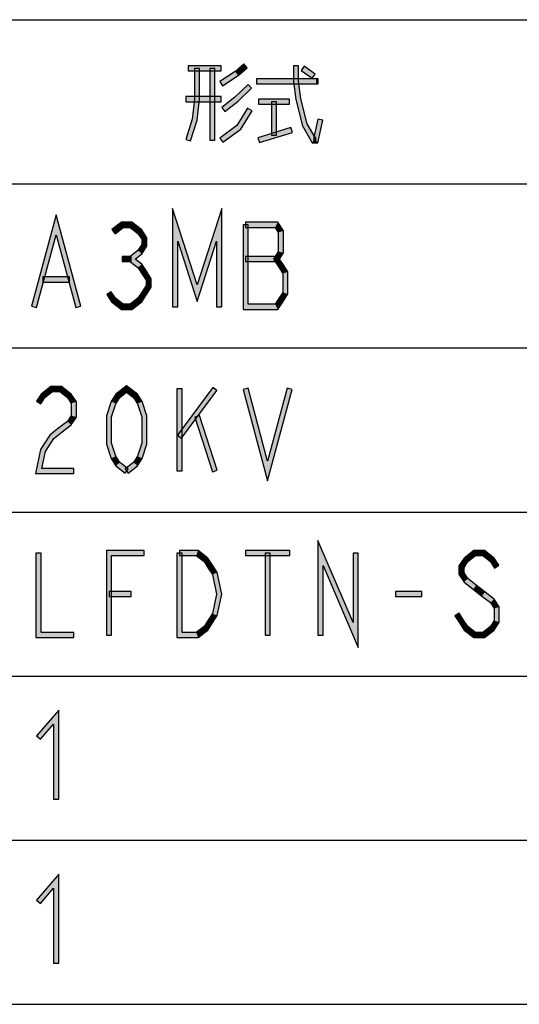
# Model space of a CAD drawing. Header units: millimetres. Extents: x 60 to 816, y 67 to 540.
# Tile 11 of 45: x 311 to 350, y 125 to 202. Entities that reach past the tile are written whole.
import ezdxf

# ---------------------------------------------------------------- set-up
doc = ezdxf.new("R2010")
doc.units = ezdxf.units.MM
doc.header["$LTSCALE"] = 0.327195
doc.layers.add('ALL_NOTE', color=7, linetype='Continuous')

msp = doc.modelspace()

# ---------------------------------------------------------------- hatches: boundary and pattern name
at = {"layer": 'ALL_NOTE', "linetype": 'Continuous', "lineweight": 25}
h = msp.add_hatch(color=2, dxfattribs=at)
h.dxf.hatch_style = 1
h.paths.add_polyline_path([(328.716, 197.963), (328.018, 197.355), (327.775, 197.673), (328.453, 198.265)])
h = msp.add_hatch(color=2, dxfattribs=at)
h.dxf.hatch_style = 1
h.paths.add_polyline_path([(326.692, 197.714), (324.112, 197.714), (324.112, 198.114), (326.692, 198.114)])
h = msp.add_hatch(color=2, dxfattribs=at)
h.dxf.hatch_style = 1
h.paths.add_polyline_path([(324.6, 195.525), (324.6, 197.914), (325, 197.914), (325, 195.503)])
h = msp.add_hatch(color=2, dxfattribs=at)
h.dxf.hatch_style = 1
h.paths.add_polyline_path([(325.804, 192.314), (325.804, 197.914), (326.204, 197.914), (326.204, 192.314)])
h = msp.add_hatch(color=2, dxfattribs=at)
h.dxf.hatch_style = 1
h.paths.add_polyline_path([(328.018, 197.355), (326.803, 196.548), (326.582, 196.881), (327.775, 197.673)])
h = msp.add_hatch(color=2, dxfattribs=at)
h.dxf.hatch_style = 1
h.paths.add_polyline_path([(332.34, 196.902), (332.34, 198.114), (332.74, 198.114), (332.74, 196.926)])
h = msp.add_hatch(color=2, dxfattribs=at)
h.dxf.hatch_style = 1
h.paths.add_polyline_path([(333.802, 197.15), (332.942, 197.75), (333.171, 198.078), (334.031, 197.478)])
h = msp.add_hatch(color=2, dxfattribs=at)
h.dxf.hatch_style = 1
h.paths.add_polyline_path([(327.765, 195.665), (328.789, 196.658), (329.068, 196.37), (328.028, 195.363)])
h = msp.add_hatch(color=2, dxfattribs=at)
h.dxf.hatch_style = 1
h.paths.add_polyline_path([(334.088, 196.714), (329.444, 196.714), (329.444, 197.114), (334.088, 197.114)])
h = msp.add_hatch(color=2, dxfattribs=at)
h.dxf.hatch_style = 1
h.paths.add_polyline_path([(332.516, 195.477), (332.34, 196.902), (332.74, 196.926), (332.909, 195.551)])
h = msp.add_hatch(color=2, dxfattribs=at)
h.dxf.hatch_style = 1
h.paths.add_polyline_path([(334.26, 196.714), (334.088, 196.714), (334.088, 197.114), (334.26, 197.114)])
h = msp.add_hatch(color=2, dxfattribs=at)
h.dxf.hatch_style = 1
h.paths.add_polyline_path([(323.94, 195.714), (326.692, 195.714), (326.692, 195.314), (323.94, 195.314)])
h = msp.add_hatch(color=2, dxfattribs=at)
h.dxf.hatch_style = 1
h.paths.add_polyline_path([(324.432, 193.956), (324.6, 195.525), (325, 195.503), (324.825, 193.872)])
h = msp.add_hatch(color=2, dxfattribs=at)
h.dxf.hatch_style = 1
h.paths.add_polyline_path([(326.742, 194.872), (327.765, 195.665), (328.028, 195.363), (326.987, 194.556)])
h = msp.add_hatch(color=2, dxfattribs=at)
h.dxf.hatch_style = 1
h.paths.add_polyline_path([(332.024, 195.114), (329.616, 195.114), (329.616, 195.514), (332.024, 195.514)])
h = msp.add_hatch(color=2, dxfattribs=at)
h.dxf.hatch_style = 1
h.paths.add_polyline_path([(330.62, 192.714), (330.62, 195.314), (331.02, 195.314), (331.02, 192.714)])
h = msp.add_hatch(color=2, dxfattribs=at)
h.dxf.hatch_style = 1
h.paths.add_polyline_path([(333.041, 193.438), (332.516, 195.477), (332.909, 195.551), (333.415, 193.59)])
h = msp.add_hatch(color=2, dxfattribs=at)
h.dxf.hatch_style = 1
h.paths.add_polyline_path([(327.919, 193.453), (328.758, 194.819), (329.099, 194.609), (328.218, 193.176)])
h = msp.add_hatch(color=2, dxfattribs=at)
h.dxf.hatch_style = 1
h.paths.add_polyline_path([(323.922, 192.375), (324.432, 193.956), (324.825, 193.872), (324.303, 192.253)])
h = msp.add_hatch(color=2, dxfattribs=at)
h.dxf.hatch_style = 1
h.paths.add_polyline_path([(333.801, 192.114), (333.041, 193.438), (333.415, 193.59), (334.032, 192.514)])
h = msp.add_hatch(color=2, dxfattribs=at)
h.dxf.hatch_style = 1
h.paths.add_polyline_path([(334.628, 193.872), (334.25, 192.114), (333.927, 192.514), (334.237, 193.956)])
h = msp.add_hatch(color=2, dxfattribs=at)
h.dxf.hatch_style = 1
h.paths.add_polyline_path([(326.575, 192.476), (327.919, 193.453), (328.218, 193.176), (326.81, 192.152)])
h = msp.add_hatch(color=2, dxfattribs=at)
h.dxf.hatch_style = 1
h.paths.add_polyline_path([(332.256, 192.923), (329.676, 192.123), (329.557, 192.505), (332.137, 193.305)])
h = msp.add_hatch(color=2, dxfattribs=at)
h.dxf.hatch_style = 1
h.paths.add_polyline_path([(334.088, 192.114), (333.801, 192.114), (334.032, 192.514), (334.088, 192.514)])
h = msp.add_hatch(color=2, dxfattribs=at)
h.dxf.hatch_style = 1
h.paths.add_polyline_path([(334.25, 192.114), (333.916, 192.114), (333.916, 192.514), (333.927, 192.514)])
h = msp.add_hatch(color=2, dxfattribs=at)
h.dxf.hatch_style = 1
h.paths.add_polyline_path([(323.296, 184.442), (323.296, 179.314), (322.896, 179.314), (322.896, 186.986)])
h = msp.add_hatch(color=2, dxfattribs=at)
h.dxf.hatch_style = 1
h.paths.add_polyline_path([(324.816, 179.729), (323.296, 184.442), (322.896, 186.986), (324.816, 181.032)])
h = msp.add_hatch(color=2, dxfattribs=at)
h.dxf.hatch_style = 1
h.paths.add_polyline_path([(326.336, 184.442), (324.816, 179.729), (324.816, 181.032), (326.736, 186.986)])
h = msp.add_hatch(color=2, dxfattribs=at)
h.dxf.hatch_style = 1
h.paths.add_polyline_path([(326.336, 179.314), (326.336, 184.442), (326.736, 186.986), (326.736, 179.314)])
h = msp.add_hatch(color=2, dxfattribs=at)
h.dxf.hatch_style = 1
h.paths.add_polyline_path([(313.808, 184.944), (312.282, 179.262), (311.895, 179.366), (313.808, 186.485)])
h = msp.add_hatch(color=2, dxfattribs=at)
h.dxf.hatch_style = 1
h.paths.add_polyline_path([(315.335, 179.262), (313.808, 184.944), (313.808, 186.485), (315.722, 179.366)])
h = msp.add_hatch(color=2, dxfattribs=at)
h.dxf.hatch_style = 1
h.paths.add_polyline_path([(319.037, 185.514), (318.403, 185.023), (318.158, 185.339), (318.9, 185.914)])
h = msp.add_hatch(color=2, dxfattribs=at)
h.dxf.hatch_style = 1
h.paths.add_polyline_path([(319.588, 185.514), (319.037, 185.514), (318.9, 185.914), (319.725, 185.914)])
h = msp.add_hatch(color=2, dxfattribs=at)
h.dxf.hatch_style = 1
h.paths.add_polyline_path([(320.195, 185.044), (319.588, 185.514), (319.725, 185.914), (320.494, 185.318)])
h = msp.add_hatch(color=2, dxfattribs=at)
h.dxf.hatch_style = 1
h.paths.add_polyline_path([(328.6, 185.914), (331.117, 185.914), (330.899, 185.514), (328.6, 185.514)])
h = msp.add_hatch(color=2, dxfattribs=at)
h.dxf.hatch_style = 1
h.paths.add_polyline_path([(331.117, 185.914), (331.552, 185.24), (331.152, 185.122), (330.899, 185.514)])
h = msp.add_hatch(color=2, dxfattribs=at)
h.dxf.hatch_style = 1
h.paths.add_polyline_path([(320.488, 184.589), (320.195, 185.044), (320.494, 185.318), (320.888, 184.706)])
h = msp.add_hatch(color=2, dxfattribs=at)
h.dxf.hatch_style = 1
h.paths.add_polyline_path([(328.4, 179.114), (328.4, 185.714), (328.8, 185.714), (328.8, 179.514)])
h = msp.add_hatch(color=2, dxfattribs=at)
h.dxf.hatch_style = 1
h.paths.add_polyline_path([(331.552, 185.24), (331.552, 183.522), (331.152, 183.64), (331.152, 185.122)])
h = msp.add_hatch(color=2, dxfattribs=at)
h.dxf.hatch_style = 1
h.paths.add_polyline_path([(320.488, 184.173), (320.488, 184.589), (320.888, 184.706), (320.888, 184.055)])
h = msp.add_hatch(color=2, dxfattribs=at)
h.dxf.hatch_style = 1
h.paths.add_polyline_path([(319.33, 183.047), (320.195, 183.718), (320.494, 183.444), (319.983, 183.047)])
h = msp.add_hatch(color=2, dxfattribs=at)
h.dxf.hatch_style = 1
h.paths.add_polyline_path([(320.195, 183.718), (320.488, 184.173), (320.888, 184.055), (320.494, 183.444)])
h = msp.add_hatch(color=2, dxfattribs=at)
h.dxf.hatch_style = 1
h.paths.add_polyline_path([(331.552, 183.522), (331.246, 183.047), (330.77, 183.047), (331.152, 183.64)])
h = msp.add_hatch(color=2, dxfattribs=at)
h.dxf.hatch_style = 1
h.paths.add_polyline_path([(319.656, 182.847), (318.968, 182.847), (318.968, 183.247), (319.656, 183.247)])
h = msp.add_hatch(color=2, dxfattribs=at)
h.dxf.hatch_style = 1
h.paths.add_polyline_path([(320.195, 182.377), (319.33, 183.047), (319.983, 183.047), (320.494, 182.651)])
h = msp.add_hatch(color=2, dxfattribs=at)
h.dxf.hatch_style = 1
h.paths.add_polyline_path([(331.008, 182.847), (328.6, 182.847), (328.6, 183.247), (331.008, 183.247)])
h = msp.add_hatch(color=2, dxfattribs=at)
h.dxf.hatch_style = 1
h.paths.add_polyline_path([(331.246, 183.047), (331.52, 182.623), (331.184, 182.406), (330.77, 183.047)])
h = msp.add_hatch(color=2, dxfattribs=at)
h.dxf.hatch_style = 1
h.paths.add_polyline_path([(320.52, 181.872), (320.195, 182.377), (320.494, 182.651), (320.856, 182.089)])
h = msp.add_hatch(color=2, dxfattribs=at)
h.dxf.hatch_style = 1
h.paths.add_polyline_path([(320.832, 181.389), (320.52, 181.872), (320.856, 182.089), (321.232, 181.506)])
h = msp.add_hatch(color=2, dxfattribs=at)
h.dxf.hatch_style = 1
h.paths.add_polyline_path([(331.52, 182.623), (331.896, 182.04), (331.496, 181.922), (331.184, 182.406)])
h = msp.add_hatch(color=2, dxfattribs=at)
h.dxf.hatch_style = 1
h.paths.add_polyline_path([(331.896, 182.04), (331.896, 180.322), (331.496, 180.44), (331.496, 181.922)])
h = msp.add_hatch(color=2, dxfattribs=at)
h.dxf.hatch_style = 1
h.paths.add_polyline_path([(314.84, 181.247), (312.776, 181.247), (312.776, 181.647), (314.84, 181.647)])
h = msp.add_hatch(color=2, dxfattribs=at)
h.dxf.hatch_style = 1
h.paths.add_polyline_path([(320.832, 180.973), (320.832, 181.389), (321.232, 181.506), (321.232, 180.855)])
h = msp.add_hatch(color=2, dxfattribs=at)
h.dxf.hatch_style = 1
h.paths.add_polyline_path([(318.104, 180.489), (318.43, 179.985), (318.131, 179.71), (317.768, 180.272)])
h = msp.add_hatch(color=2, dxfattribs=at)
h.dxf.hatch_style = 1
h.paths.add_polyline_path([(320.195, 179.985), (320.52, 180.489), (320.856, 180.272), (320.494, 179.71)])
h = msp.add_hatch(color=2, dxfattribs=at)
h.dxf.hatch_style = 1
h.paths.add_polyline_path([(320.52, 180.489), (320.832, 180.973), (321.232, 180.855), (320.856, 180.272)])
h = msp.add_hatch(color=2, dxfattribs=at)
h.dxf.hatch_style = 1
h.paths.add_polyline_path([(318.43, 179.985), (319.037, 179.514), (318.9, 179.114), (318.131, 179.71)])
h = msp.add_hatch(color=2, dxfattribs=at)
h.dxf.hatch_style = 1
h.paths.add_polyline_path([(319.588, 179.514), (320.195, 179.985), (320.494, 179.71), (319.725, 179.114)])
h = msp.add_hatch(color=2, dxfattribs=at)
h.dxf.hatch_style = 1
h.paths.add_polyline_path([(331.52, 179.739), (331.117, 179.114), (330.899, 179.514), (331.184, 179.956)])
h = msp.add_hatch(color=2, dxfattribs=at)
h.dxf.hatch_style = 1
h.paths.add_polyline_path([(331.896, 180.322), (331.52, 179.739), (331.184, 179.956), (331.496, 180.44)])
h = msp.add_hatch(color=2, dxfattribs=at)
h.dxf.hatch_style = 1
h.paths.add_polyline_path([(319.037, 179.514), (319.588, 179.514), (319.725, 179.114), (318.9, 179.114)])
h = msp.add_hatch(color=2, dxfattribs=at)
h.dxf.hatch_style = 1
h.paths.add_polyline_path([(331.117, 179.114), (328.4, 179.114), (328.8, 179.514), (330.899, 179.514)])
h = msp.add_hatch(color=2, dxfattribs=at)
h.dxf.hatch_style = 1
h.paths.add_polyline_path([(313.533, 172.714), (312.926, 172.244), (312.627, 172.518), (313.396, 173.114)])
h = msp.add_hatch(color=2, dxfattribs=at)
h.dxf.hatch_style = 1
h.paths.add_polyline_path([(314.084, 172.714), (313.533, 172.714), (313.396, 173.114), (314.221, 173.114)])
h = msp.add_hatch(color=2, dxfattribs=at)
h.dxf.hatch_style = 1
h.paths.add_polyline_path([(314.691, 172.244), (314.084, 172.714), (314.221, 173.114), (314.99, 172.518)])
h = msp.add_hatch(color=2, dxfattribs=at)
h.dxf.hatch_style = 1
h.paths.add_polyline_path([(319.312, 172.661), (318.774, 172.244), (318.475, 172.518), (319.312, 173.167)])
h = msp.add_hatch(color=2, dxfattribs=at)
h.dxf.hatch_style = 1
h.paths.add_polyline_path([(319.851, 172.244), (319.312, 172.661), (319.312, 173.167), (320.15, 172.518)])
h = msp.add_hatch(color=2, dxfattribs=at)
h.dxf.hatch_style = 1
h.paths.add_polyline_path([(323.24, 166.514), (323.24, 172.914), (323.64, 172.914), (323.64, 166.514)])
h = msp.add_hatch(color=2, dxfattribs=at)
h.dxf.hatch_style = 1
h.paths.add_polyline_path([(326.353, 172.795), (323.601, 169.062), (323.279, 169.299), (326.031, 173.033)])
h = msp.add_hatch(color=2, dxfattribs=at)
h.dxf.hatch_style = 1
h.paths.add_polyline_path([(330.32, 165.744), (328.407, 172.862), (328.794, 172.966), (330.32, 167.285)])
h = msp.add_hatch(color=2, dxfattribs=at)
h.dxf.hatch_style = 1
h.paths.add_polyline_path([(332.234, 172.862), (330.32, 165.744), (330.32, 167.285), (331.847, 172.966)])
h = msp.add_hatch(color=2, dxfattribs=at)
h.dxf.hatch_style = 1
h.paths.add_polyline_path([(312.926, 172.244), (312.6, 171.739), (312.264, 171.956), (312.627, 172.518)])
h = msp.add_hatch(color=2, dxfattribs=at)
h.dxf.hatch_style = 1
h.paths.add_polyline_path([(314.984, 171.789), (314.691, 172.244), (314.99, 172.518), (315.384, 171.906)])
h = msp.add_hatch(color=2, dxfattribs=at)
h.dxf.hatch_style = 1
h.paths.add_polyline_path([(318.774, 172.244), (318.463, 171.761), (318.098, 171.934), (318.475, 172.518)])
h = msp.add_hatch(color=2, dxfattribs=at)
h.dxf.hatch_style = 1
h.paths.add_polyline_path([(320.162, 171.761), (319.851, 172.244), (320.15, 172.518), (320.527, 171.934)])
h = msp.add_hatch(color=2, dxfattribs=at)
h.dxf.hatch_style = 1
h.paths.add_polyline_path([(314.984, 170.84), (314.984, 171.789), (315.384, 171.906), (315.384, 170.722)])
h = msp.add_hatch(color=2, dxfattribs=at)
h.dxf.hatch_style = 1
h.paths.add_polyline_path([(318.463, 171.761), (318.136, 170.749), (317.736, 170.812), (318.098, 171.934)])
h = msp.add_hatch(color=2, dxfattribs=at)
h.dxf.hatch_style = 1
h.paths.add_polyline_path([(320.488, 170.749), (320.162, 171.761), (320.527, 171.934), (320.888, 170.812)])
h = msp.add_hatch(color=2, dxfattribs=at)
h.dxf.hatch_style = 1
h.paths.add_polyline_path([(314.691, 170.385), (314.984, 170.84), (315.384, 170.722), (314.99, 170.11)])
h = msp.add_hatch(color=2, dxfattribs=at)
h.dxf.hatch_style = 1
h.paths.add_polyline_path([(318.136, 170.749), (318.136, 168.679), (317.736, 168.616), (317.736, 170.812)])
h = msp.add_hatch(color=2, dxfattribs=at)
h.dxf.hatch_style = 1
h.paths.add_polyline_path([(320.488, 168.679), (320.488, 170.749), (320.888, 170.812), (320.888, 168.616)])
h = msp.add_hatch(color=2, dxfattribs=at)
h.dxf.hatch_style = 1
h.paths.add_polyline_path([(326.002, 166.453), (324.626, 170.719), (325.007, 170.842), (326.383, 166.576)])
h = msp.add_hatch(color=2, dxfattribs=at)
h.dxf.hatch_style = 1
h.paths.add_polyline_path([(313.315, 169.318), (314.03, 169.872), (314.275, 169.556), (313.614, 169.044)])
h = msp.add_hatch(color=2, dxfattribs=at)
h.dxf.hatch_style = 1
h.paths.add_polyline_path([(314.03, 169.872), (314.691, 170.385), (314.99, 170.11), (314.275, 169.556)])
h = msp.add_hatch(color=2, dxfattribs=at)
h.dxf.hatch_style = 1
h.paths.add_polyline_path([(312.589, 168.192), (313.315, 169.318), (313.614, 169.044), (312.964, 168.036)])
h = msp.add_hatch(color=2, dxfattribs=at)
h.dxf.hatch_style = 1
h.paths.add_polyline_path([(318.136, 168.679), (318.463, 167.667), (318.098, 167.494), (317.736, 168.616)])
h = msp.add_hatch(color=2, dxfattribs=at)
h.dxf.hatch_style = 1
h.paths.add_polyline_path([(320.162, 167.667), (320.488, 168.679), (320.888, 168.616), (320.527, 167.494)])
h = msp.add_hatch(color=2, dxfattribs=at)
h.dxf.hatch_style = 1
h.paths.add_polyline_path([(312.185, 166.314), (312.589, 168.192), (312.964, 168.036), (312.68, 166.714)])
h = msp.add_hatch(color=2, dxfattribs=at)
h.dxf.hatch_style = 1
h.paths.add_polyline_path([(318.463, 167.667), (318.774, 167.185), (318.475, 166.91), (318.098, 167.494)])
h = msp.add_hatch(color=2, dxfattribs=at)
h.dxf.hatch_style = 1
h.paths.add_polyline_path([(319.851, 167.185), (320.162, 167.667), (320.527, 167.494), (320.15, 166.91)])
h = msp.add_hatch(color=2, dxfattribs=at)
h.dxf.hatch_style = 1
h.paths.add_polyline_path([(315.184, 166.314), (312.185, 166.314), (312.68, 166.714), (315.184, 166.714)])
h = msp.add_hatch(color=2, dxfattribs=at)
h.dxf.hatch_style = 1
h.paths.add_polyline_path([(318.774, 167.185), (319.435, 166.672), (319.19, 166.356), (318.475, 166.91)])
h = msp.add_hatch(color=2, dxfattribs=at)
h.dxf.hatch_style = 1
h.paths.add_polyline_path([(319.19, 166.672), (319.851, 167.185), (320.15, 166.91), (319.435, 166.356)])
h = msp.add_hatch(color=2, dxfattribs=at)
h.dxf.hatch_style = 1
h.paths.add_polyline_path([(334.648, 159.143), (334.648, 153.714), (334.248, 153.714), (334.248, 161.086)])
h = msp.add_hatch(color=2, dxfattribs=at)
h.dxf.hatch_style = 1
h.paths.add_polyline_path([(337.4, 152.743), (334.648, 159.143), (334.248, 161.086), (337, 154.686)])
h = msp.add_hatch(color=2, dxfattribs=at)
h.dxf.hatch_style = 1
h.paths.add_polyline_path([(312.232, 153.514), (312.232, 160.114), (312.632, 160.114), (312.632, 153.914)])
h = msp.add_hatch(color=2, dxfattribs=at)
h.dxf.hatch_style = 1
h.paths.add_polyline_path([(318.136, 159.914), (318.136, 153.714), (317.736, 153.714), (317.736, 160.314)])
h = msp.add_hatch(color=2, dxfattribs=at)
h.dxf.hatch_style = 1
h.paths.add_polyline_path([(320.688, 159.914), (318.136, 159.914), (317.736, 160.314), (320.688, 160.314)])
h = msp.add_hatch(color=2, dxfattribs=at)
h.dxf.hatch_style = 1
h.paths.add_polyline_path([(323.64, 160.114), (323.64, 153.914), (323.24, 153.514), (323.24, 160.114)])
h = msp.add_hatch(color=2, dxfattribs=at)
h.dxf.hatch_style = 1
h.paths.add_polyline_path([(324.748, 159.914), (323.44, 159.914), (323.44, 160.314), (324.885, 160.314)])
h = msp.add_hatch(color=2, dxfattribs=at)
h.dxf.hatch_style = 1
h.paths.add_polyline_path([(325.355, 159.444), (324.748, 159.914), (324.885, 160.314), (325.654, 159.718)])
h = msp.add_hatch(color=2, dxfattribs=at)
h.dxf.hatch_style = 1
h.paths.add_polyline_path([(332.04, 159.914), (328.6, 159.914), (328.6, 160.314), (332.04, 160.314)])
h = msp.add_hatch(color=2, dxfattribs=at)
h.dxf.hatch_style = 1
h.paths.add_polyline_path([(330.12, 153.714), (330.12, 160.114), (330.52, 160.114), (330.52, 153.714)])
h = msp.add_hatch(color=2, dxfattribs=at)
h.dxf.hatch_style = 1
h.paths.add_polyline_path([(337.4, 160.114), (337.4, 152.743), (337, 154.686), (337, 160.114)])
h = msp.add_hatch(color=2, dxfattribs=at)
h.dxf.hatch_style = 1
h.paths.add_polyline_path([(345.651, 159.718), (346.42, 160.314), (346.557, 159.914), (345.95, 159.444)])
h = msp.add_hatch(color=2, dxfattribs=at)
h.dxf.hatch_style = 1
h.paths.add_polyline_path([(346.42, 160.314), (347.245, 160.314), (347.108, 159.914), (346.557, 159.914)])
h = msp.add_hatch(color=2, dxfattribs=at)
h.dxf.hatch_style = 1
h.paths.add_polyline_path([(347.245, 160.314), (348.014, 159.718), (347.715, 159.444), (347.108, 159.914)])
h = msp.add_hatch(color=2, dxfattribs=at)
h.dxf.hatch_style = 1
h.paths.add_polyline_path([(325.68, 158.939), (325.355, 159.444), (325.654, 159.718), (326.016, 159.156)])
h = msp.add_hatch(color=2, dxfattribs=at)
h.dxf.hatch_style = 1
h.paths.add_polyline_path([(326.005, 158.436), (325.68, 158.939), (326.016, 159.156), (326.38, 158.592)])
h = msp.add_hatch(color=2, dxfattribs=at)
h.dxf.hatch_style = 1
h.paths.add_polyline_path([(345.256, 159.106), (345.651, 159.718), (345.95, 159.444), (345.656, 158.989)])
h = msp.add_hatch(color=2, dxfattribs=at)
h.dxf.hatch_style = 1
h.paths.add_polyline_path([(345.256, 158.455), (345.256, 159.106), (345.656, 158.989), (345.656, 158.573)])
h = msp.add_hatch(color=2, dxfattribs=at)
h.dxf.hatch_style = 1
h.paths.add_polyline_path([(348.014, 159.718), (348.376, 159.156), (348.04, 158.939), (347.715, 159.444)])
h = msp.add_hatch(color=2, dxfattribs=at)
h.dxf.hatch_style = 1
h.paths.add_polyline_path([(326.332, 156.914), (326.005, 158.436), (326.38, 158.592), (326.741, 156.914)])
h = msp.add_hatch(color=2, dxfattribs=at)
h.dxf.hatch_style = 1
h.paths.add_polyline_path([(345.651, 157.844), (345.256, 158.455), (345.656, 158.573), (345.95, 158.118)])
h = msp.add_hatch(color=2, dxfattribs=at)
h.dxf.hatch_style = 1
h.paths.add_polyline_path([(346.366, 157.289), (345.651, 157.844), (345.95, 158.118), (346.611, 157.606)])
h = msp.add_hatch(color=2, dxfattribs=at)
h.dxf.hatch_style = 1
h.paths.add_polyline_path([(347.054, 156.756), (346.366, 157.289), (346.611, 157.606), (347.299, 157.072)])
h = msp.add_hatch(color=2, dxfattribs=at)
h.dxf.hatch_style = 1
h.paths.add_polyline_path([(319.656, 156.714), (317.936, 156.714), (317.936, 157.114), (319.656, 157.114)])
h = msp.add_hatch(color=2, dxfattribs=at)
h.dxf.hatch_style = 1
h.paths.add_polyline_path([(326.005, 155.392), (326.332, 156.914), (326.741, 156.914), (326.38, 155.236)])
h = msp.add_hatch(color=2, dxfattribs=at)
h.dxf.hatch_style = 1
h.paths.add_polyline_path([(342.36, 156.714), (340.296, 156.714), (340.296, 157.114), (342.36, 157.114)])
h = msp.add_hatch(color=2, dxfattribs=at)
h.dxf.hatch_style = 1
h.paths.add_polyline_path([(347.715, 156.244), (347.054, 156.756), (347.299, 157.072), (348.014, 156.518)])
h = msp.add_hatch(color=2, dxfattribs=at)
h.dxf.hatch_style = 1
h.paths.add_polyline_path([(348.008, 155.789), (347.715, 156.244), (348.014, 156.518), (348.408, 155.906)])
h = msp.add_hatch(color=2, dxfattribs=at)
h.dxf.hatch_style = 1
h.paths.add_polyline_path([(348.008, 154.84), (348.008, 155.789), (348.408, 155.906), (348.408, 154.722)])
h = msp.add_hatch(color=2, dxfattribs=at)
h.dxf.hatch_style = 1
h.paths.add_polyline_path([(325.68, 154.889), (326.005, 155.392), (326.38, 155.236), (326.016, 154.672)])
h = msp.add_hatch(color=2, dxfattribs=at)
h.dxf.hatch_style = 1
h.paths.add_polyline_path([(345.28, 155.423), (345.624, 154.889), (345.288, 154.672), (344.944, 155.206)])
h = msp.add_hatch(color=2, dxfattribs=at)
h.dxf.hatch_style = 1
h.paths.add_polyline_path([(324.748, 153.914), (325.355, 154.385), (325.654, 154.11), (324.885, 153.514)])
h = msp.add_hatch(color=2, dxfattribs=at)
h.dxf.hatch_style = 1
h.paths.add_polyline_path([(325.355, 154.385), (325.68, 154.889), (326.016, 154.672), (325.654, 154.11)])
h = msp.add_hatch(color=2, dxfattribs=at)
h.dxf.hatch_style = 1
h.paths.add_polyline_path([(345.624, 154.889), (345.95, 154.385), (345.651, 154.11), (345.288, 154.672)])
h = msp.add_hatch(color=2, dxfattribs=at)
h.dxf.hatch_style = 1
h.paths.add_polyline_path([(345.95, 154.385), (346.557, 153.914), (346.42, 153.514), (345.651, 154.11)])
h = msp.add_hatch(color=2, dxfattribs=at)
h.dxf.hatch_style = 1
h.paths.add_polyline_path([(347.108, 153.914), (347.715, 154.385), (348.014, 154.11), (347.245, 153.514)])
h = msp.add_hatch(color=2, dxfattribs=at)
h.dxf.hatch_style = 1
h.paths.add_polyline_path([(347.715, 154.385), (348.008, 154.84), (348.408, 154.722), (348.014, 154.11)])
h = msp.add_hatch(color=2, dxfattribs=at)
h.dxf.hatch_style = 1
h.paths.add_polyline_path([(315.184, 153.514), (312.232, 153.514), (312.632, 153.914), (315.184, 153.914)])
h = msp.add_hatch(color=2, dxfattribs=at)
h.dxf.hatch_style = 1
h.paths.add_polyline_path([(323.64, 153.914), (324.748, 153.914), (324.885, 153.514), (323.24, 153.514)])
h = msp.add_hatch(color=2, dxfattribs=at)
h.dxf.hatch_style = 1
h.paths.add_polyline_path([(346.557, 153.914), (347.108, 153.914), (347.245, 153.514), (346.42, 153.514)])
h = msp.add_hatch(color=2, dxfattribs=at)
h.dxf.hatch_style = 1
h.paths.add_polyline_path([(313.608, 146.775), (312.584, 145.584), (312.281, 145.845), (314.008, 147.853)])
h = msp.add_hatch(color=2, dxfattribs=at)
h.dxf.hatch_style = 1
h.paths.add_polyline_path([(313.608, 140.914), (313.608, 146.775), (314.008, 147.853), (314.008, 140.914)])
h = msp.add_hatch(color=2, dxfattribs=at)
h.dxf.hatch_style = 1
h.paths.add_polyline_path([(313.608, 133.975), (312.584, 132.784), (312.281, 133.045), (314.008, 135.053)])
h = msp.add_hatch(color=2, dxfattribs=at)
h.dxf.hatch_style = 1
h.paths.add_polyline_path([(313.608, 128.114), (313.608, 133.975), (314.008, 135.053), (314.008, 128.114)])

# ---------------------------------------------------------------- linework, layer by layer
at = {"color": 2, "linetype": 'Continuous', "lineweight": 25}
for p, q in [((234.272, 201.714), (540.272, 201.714)), ((234.272, 188.914), (540.272, 188.914)), ((234.272, 176.114), (540.272, 176.114)), ((234.272, 163.314), (540.272, 163.314)), ((234.272, 150.514), (540.272, 150.514)), ((234.272, 137.714), (540.272, 137.714)), ((234.272, 124.914), (540.272, 124.914))]:
    msp.add_line(p, q, dxfattribs=at)
at = {"layer": 'ALL_NOTE', "color": 2, "linetype": 'Continuous', "lineweight": 25}
for p, q in [((328.453, 198.265), (327.775, 197.673)), ((328.716, 197.963), (328.453, 198.265)), ((326.692, 198.114), (324.112, 198.114)), ((324.112, 198.114), (324.112, 197.714)), ((324.112, 197.714), (326.692, 197.714)), ((324.6, 197.914), (324.6, 195.525)), ((325, 197.914), (324.6, 197.914)), ((325, 195.503), (325, 197.914)), ((325.804, 197.914), (325.804, 192.314)), ((326.204, 197.914), (325.804, 197.914)), ((326.204, 192.314), (326.204, 197.914)), ((327.775, 197.673), (326.582, 196.881)), ((326.692, 197.714), (326.692, 198.114)), ((328.018, 197.355), (328.716, 197.963)), ((332.34, 198.114), (332.34, 196.902)), ((332.74, 198.114), (332.34, 198.114)), ((332.74, 196.926), (332.74, 198.114)), ((333.171, 198.078), (332.942, 197.75)), ((332.942, 197.75), (333.802, 197.15)), ((334.031, 197.478), (333.171, 198.078)), ((333.802, 197.15), (334.031, 197.478)), ((326.582, 196.881), (326.803, 196.548)), ((326.803, 196.548), (328.018, 197.355)), ((328.789, 196.658), (327.765, 195.665)), ((329.068, 196.37), (328.789, 196.658)), ((334.088, 197.114), (329.444, 197.114)), ((329.444, 197.114), (329.444, 196.714)), ((329.444, 196.714), (334.088, 196.714)), ((332.34, 196.902), (332.516, 195.477)), ((332.909, 195.551), (332.74, 196.926)), ((334.26, 197.114), (334.088, 197.114)), ((334.088, 196.714), (334.26, 196.714)), ((334.26, 196.714), (334.26, 197.114)), ((328.028, 195.363), (329.068, 196.37)), ((326.692, 195.714), (323.94, 195.714)), ((323.94, 195.714), (323.94, 195.314)), ((323.94, 195.314), (326.692, 195.314)), ((324.6, 195.525), (324.432, 193.956)), ((324.825, 193.872), (325, 195.503)), ((326.692, 195.314), (326.692, 195.714)), ((327.765, 195.665), (326.742, 194.872)), ((326.987, 194.556), (328.028, 195.363)), ((332.024, 195.514), (329.616, 195.514)), ((329.616, 195.514), (329.616, 195.114)), ((329.616, 195.114), (332.024, 195.114)), ((330.62, 195.314), (330.62, 192.714)), ((331.02, 195.314), (330.62, 195.314)), ((331.02, 192.714), (331.02, 195.314)), ((332.024, 195.114), (332.024, 195.514)), ((332.516, 195.477), (333.041, 193.438)), ((333.415, 193.59), (332.909, 195.551)), ((326.742, 194.872), (326.987, 194.556)), ((328.758, 194.819), (327.919, 193.453)), ((328.218, 193.176), (329.099, 194.609)), ((329.099, 194.609), (328.758, 194.819)), ((324.432, 193.956), (323.922, 192.375)), ((324.303, 192.253), (324.825, 193.872)), ((334.032, 192.514), (333.415, 193.59)), ((334.237, 193.956), (333.927, 192.514)), ((334.628, 193.872), (334.237, 193.956)), ((334.25, 192.114), (334.628, 193.872)), ((327.919, 193.453), (326.575, 192.476)), ((326.81, 192.152), (328.218, 193.176)), ((332.137, 193.305), (329.557, 192.505)), ((329.676, 192.123), (332.256, 192.923)), ((332.256, 192.923), (332.137, 193.305)), ((333.041, 193.438), (333.801, 192.114)), ((323.922, 192.375), (324.303, 192.253)), ((325.804, 192.314), (326.204, 192.314)), ((326.575, 192.476), (326.81, 192.152)), ((329.557, 192.505), (329.676, 192.123)), ((330.62, 192.714), (331.02, 192.714)), ((333.801, 192.114), (334.088, 192.114)), ((333.927, 192.514), (333.916, 192.514)), ((333.916, 192.514), (333.916, 192.114)), ((333.916, 192.114), (334.25, 192.114)), ((334.088, 192.514), (334.032, 192.514)), ((334.088, 192.114), (334.088, 192.514)), ((322.896, 186.986), (322.896, 179.314)), ((324.816, 181.032), (322.896, 186.986)), ((326.736, 186.986), (324.816, 181.032)), ((326.736, 179.314), (326.736, 186.986)), ((313.808, 186.485), (311.895, 179.366)), ((315.722, 179.366), (313.808, 186.485)), ((318.9, 185.914), (318.158, 185.339)), ((319.725, 185.914), (318.9, 185.914)), ((320.494, 185.318), (319.725, 185.914)), ((331.117, 185.914), (328.6, 185.914)), ((328.6, 185.914), (328.6, 185.514)), ((331.552, 185.24), (331.117, 185.914)), ((318.158, 185.339), (318.403, 185.023)), ((318.403, 185.023), (319.037, 185.514)), ((319.037, 185.514), (319.588, 185.514)), ((319.588, 185.514), (320.195, 185.044)), ((320.888, 184.706), (320.494, 185.318)), ((328.4, 185.714), (328.4, 179.114)), ((328.8, 185.714), (328.4, 185.714)), ((328.6, 185.514), (330.899, 185.514)), ((328.8, 179.514), (328.8, 185.714)), ((330.899, 185.514), (331.152, 185.122)), ((331.152, 185.122), (331.152, 183.64)), ((331.552, 183.522), (331.552, 185.24)), ((312.282, 179.262), (313.808, 184.944)), ((313.808, 184.944), (315.335, 179.262)), ((320.195, 185.044), (320.488, 184.589)), ((320.488, 184.589), (320.488, 184.173)), ((320.888, 184.055), (320.888, 184.706)), ((323.296, 179.314), (323.296, 184.442)), ((323.296, 184.442), (324.816, 179.729)), ((324.816, 179.729), (326.336, 184.442)), ((326.336, 184.442), (326.336, 179.314)), ((320.195, 183.718), (319.33, 183.047)), ((320.488, 184.173), (320.195, 183.718)), ((320.494, 183.444), (320.888, 184.055)), ((331.152, 183.64), (330.77, 183.047)), ((319.656, 183.247), (318.968, 183.247)), ((318.968, 183.247), (318.968, 182.847)), ((318.968, 182.847), (319.656, 182.847)), ((319.33, 183.047), (320.195, 182.377)), ((319.656, 182.847), (319.656, 183.247)), ((319.983, 183.047), (320.494, 183.444)), ((320.494, 182.651), (319.983, 183.047)), ((331.008, 183.247), (328.6, 183.247)), ((328.6, 183.247), (328.6, 182.847)), ((328.6, 182.847), (331.008, 182.847)), ((330.77, 183.047), (331.184, 182.406)), ((331.008, 182.847), (331.008, 183.247)), ((331.246, 183.047), (331.552, 183.522)), ((331.52, 182.623), (331.246, 183.047)), ((320.195, 182.377), (320.52, 181.872)), ((320.856, 182.089), (320.494, 182.651)), ((321.232, 181.506), (320.856, 182.089)), ((331.184, 182.406), (331.496, 181.922)), ((331.896, 182.04), (331.52, 182.623)), ((331.896, 180.322), (331.896, 182.04)), ((314.84, 181.647), (312.776, 181.647)), ((312.776, 181.647), (312.776, 181.247)), ((314.84, 181.247), (314.84, 181.647)), ((320.52, 181.872), (320.832, 181.389)), ((320.832, 181.389), (320.832, 180.973)), ((321.232, 180.855), (321.232, 181.506)), ((331.496, 181.922), (331.496, 180.44)), ((312.776, 181.247), (314.84, 181.247)), ((318.104, 180.489), (317.768, 180.272)), ((318.43, 179.985), (318.104, 180.489)), ((320.52, 180.489), (320.195, 179.985)), ((320.832, 180.973), (320.52, 180.489)), ((320.856, 180.272), (321.232, 180.855)), ((317.768, 180.272), (318.131, 179.71)), ((319.037, 179.514), (318.43, 179.985)), ((320.195, 179.985), (319.588, 179.514)), ((320.494, 179.71), (320.856, 180.272)), ((331.184, 179.956), (330.899, 179.514)), ((331.117, 179.114), (331.52, 179.739)), ((331.496, 180.44), (331.184, 179.956)), ((331.52, 179.739), (331.896, 180.322)), ((311.895, 179.366), (312.282, 179.262)), ((315.335, 179.262), (315.722, 179.366)), ((318.131, 179.71), (318.9, 179.114)), ((318.9, 179.114), (319.725, 179.114)), ((319.588, 179.514), (319.037, 179.514)), ((319.725, 179.114), (320.494, 179.71)), ((322.896, 179.314), (323.296, 179.314)), ((326.336, 179.314), (326.736, 179.314)), ((328.4, 179.114), (331.117, 179.114)), ((330.899, 179.514), (328.8, 179.514)), ((313.396, 173.114), (312.627, 172.518)), ((314.221, 173.114), (313.396, 173.114)), ((314.99, 172.518), (314.221, 173.114)), ((319.312, 173.167), (318.475, 172.518)), ((320.15, 172.518), (319.312, 173.167)), ((323.24, 172.914), (323.24, 166.514)), ((323.64, 172.914), (323.24, 172.914)), ((326.031, 173.033), (323.279, 169.299)), ((323.64, 166.514), (323.64, 172.914)), ((326.353, 172.795), (326.031, 173.033)), ((328.794, 172.966), (328.407, 172.862)), ((328.407, 172.862), (330.32, 165.744)), ((330.32, 167.285), (328.794, 172.966)), ((331.847, 172.966), (330.32, 167.285)), ((330.32, 165.744), (332.234, 172.862)), ((332.234, 172.862), (331.847, 172.966)), ((312.627, 172.518), (312.264, 171.956)), ((312.6, 171.739), (312.926, 172.244)), ((312.926, 172.244), (313.533, 172.714)), ((313.533, 172.714), (314.084, 172.714)), ((314.084, 172.714), (314.691, 172.244)), ((314.691, 172.244), (314.984, 171.789)), ((315.384, 171.906), (314.99, 172.518)), ((318.475, 172.518), (318.098, 171.934)), ((318.463, 171.761), (318.774, 172.244)), ((318.774, 172.244), (319.312, 172.661)), ((319.312, 172.661), (319.851, 172.244)), ((319.851, 172.244), (320.162, 171.761)), ((320.527, 171.934), (320.15, 172.518)), ((323.601, 169.062), (326.353, 172.795)), ((312.264, 171.956), (312.6, 171.739)), ((314.984, 171.789), (314.984, 170.84)), ((315.384, 170.722), (315.384, 171.906)), ((318.098, 171.934), (317.736, 170.812)), ((318.136, 170.749), (318.463, 171.761)), ((320.162, 171.761), (320.488, 170.749)), ((320.888, 170.812), (320.527, 171.934)), ((314.984, 170.84), (314.691, 170.385)), ((314.99, 170.11), (315.384, 170.722)), ((317.736, 170.812), (317.736, 168.616)), ((318.136, 168.679), (318.136, 170.749)), ((320.488, 170.749), (320.488, 168.679)), ((320.888, 168.616), (320.888, 170.812)), ((325.007, 170.842), (324.626, 170.719)), ((324.626, 170.719), (326.002, 166.453)), ((326.383, 166.576), (325.007, 170.842)), ((314.03, 169.872), (313.315, 169.318)), ((314.691, 170.385), (314.03, 169.872)), ((314.275, 169.556), (314.99, 170.11)), ((313.315, 169.318), (312.589, 168.192)), ((312.964, 168.036), (313.614, 169.044)), ((313.614, 169.044), (314.275, 169.556)), ((323.279, 169.299), (323.601, 169.062)), ((317.736, 168.616), (318.098, 167.494)), ((318.463, 167.667), (318.136, 168.679)), ((320.488, 168.679), (320.162, 167.667)), ((320.527, 167.494), (320.888, 168.616)), ((312.589, 168.192), (312.185, 166.314)), ((312.68, 166.714), (312.964, 168.036)), ((318.098, 167.494), (318.475, 166.91)), ((318.774, 167.185), (318.463, 167.667)), ((320.162, 167.667), (319.851, 167.185)), ((320.15, 166.91), (320.527, 167.494)), ((315.184, 166.714), (312.68, 166.714)), ((315.184, 166.314), (315.184, 166.714)), ((318.475, 166.91), (319.19, 166.356)), ((319.435, 166.672), (318.774, 167.185)), ((319.851, 167.185), (319.19, 166.672)), ((319.19, 166.356), (319.435, 166.672)), ((319.19, 166.672), (319.435, 166.356)), ((319.435, 166.356), (320.15, 166.91)), ((312.185, 166.314), (315.184, 166.314)), ((323.24, 166.514), (323.64, 166.514)), ((326.002, 166.453), (326.383, 166.576)), ((334.248, 161.086), (334.248, 153.714)), ((337, 154.686), (334.248, 161.086)), ((312.232, 160.114), (312.232, 153.514)), ((312.632, 160.114), (312.232, 160.114)), ((312.632, 153.914), (312.632, 160.114)), ((317.736, 160.314), (317.736, 153.714)), ((320.688, 160.314), (317.736, 160.314)), ((318.136, 153.714), (318.136, 159.914)), ((318.136, 159.914), (320.688, 159.914)), ((320.688, 159.914), (320.688, 160.314)), ((323.24, 160.114), (323.24, 153.514)), ((323.64, 160.114), (323.24, 160.114)), ((324.885, 160.314), (323.44, 160.314)), ((323.44, 160.314), (323.44, 159.914)), ((323.44, 159.914), (324.748, 159.914)), ((323.64, 153.914), (323.64, 160.114)), ((324.748, 159.914), (325.355, 159.444)), ((325.654, 159.718), (324.885, 160.314)), ((332.04, 160.314), (328.6, 160.314)), ((328.6, 160.314), (328.6, 159.914)), ((328.6, 159.914), (332.04, 159.914)), ((330.12, 160.114), (330.12, 153.714)), ((330.52, 160.114), (330.12, 160.114)), ((330.52, 153.714), (330.52, 160.114)), ((332.04, 159.914), (332.04, 160.314)), ((337, 160.114), (337, 154.686)), ((337.4, 160.114), (337, 160.114)), ((337.4, 152.743), (337.4, 160.114)), ((346.42, 160.314), (345.651, 159.718)), ((345.95, 159.444), (346.557, 159.914)), ((347.245, 160.314), (346.42, 160.314)), ((346.557, 159.914), (347.108, 159.914)), ((347.108, 159.914), (347.715, 159.444)), ((348.014, 159.718), (347.245, 160.314)), ((325.355, 159.444), (325.68, 158.939)), ((326.016, 159.156), (325.654, 159.718)), ((326.38, 158.592), (326.016, 159.156)), ((334.648, 153.714), (334.648, 159.143)), ((334.648, 159.143), (337.4, 152.743)), ((345.651, 159.718), (345.256, 159.106)), ((345.256, 159.106), (345.256, 158.455)), ((345.656, 158.989), (345.95, 159.444)), ((345.656, 158.573), (345.656, 158.989)), ((347.715, 159.444), (348.04, 158.939)), ((348.376, 159.156), (348.014, 159.718)), ((348.04, 158.939), (348.376, 159.156)), ((325.68, 158.939), (326.005, 158.436)), ((326.005, 158.436), (326.332, 156.914)), ((326.741, 156.914), (326.38, 158.592)), ((345.256, 158.455), (345.651, 157.844)), ((345.95, 158.118), (345.656, 158.573)), ((345.651, 157.844), (346.366, 157.289)), ((346.611, 157.606), (345.95, 158.118)), ((347.299, 157.072), (346.611, 157.606)), ((319.656, 157.114), (317.936, 157.114)), ((317.936, 157.114), (317.936, 156.714)), ((317.936, 156.714), (319.656, 156.714)), ((319.656, 156.714), (319.656, 157.114)), ((326.332, 156.914), (326.005, 155.392)), ((326.38, 155.236), (326.741, 156.914)), ((342.36, 157.114), (340.296, 157.114)), ((340.296, 157.114), (340.296, 156.714)), ((340.296, 156.714), (342.36, 156.714)), ((342.36, 156.714), (342.36, 157.114)), ((346.366, 157.289), (347.054, 156.756)), ((347.054, 156.756), (347.715, 156.244)), ((348.014, 156.518), (347.299, 157.072)), ((347.715, 156.244), (348.008, 155.789)), ((348.408, 155.906), (348.014, 156.518)), ((348.408, 154.722), (348.408, 155.906)), ((326.005, 155.392), (325.68, 154.889)), ((326.016, 154.672), (326.38, 155.236)), ((345.28, 155.423), (344.944, 155.206)), ((344.944, 155.206), (345.288, 154.672)), ((345.624, 154.889), (345.28, 155.423)), ((348.008, 155.789), (348.008, 154.84)), ((325.355, 154.385), (324.748, 153.914)), ((325.68, 154.889), (325.355, 154.385)), ((325.654, 154.11), (326.016, 154.672)), ((345.288, 154.672), (345.651, 154.11)), ((345.95, 154.385), (345.624, 154.889)), ((346.557, 153.914), (345.95, 154.385)), ((347.715, 154.385), (347.108, 153.914)), ((348.008, 154.84), (347.715, 154.385)), ((348.014, 154.11), (348.408, 154.722)), ((315.184, 153.914), (312.632, 153.914)), ((315.184, 153.514), (315.184, 153.914)), ((317.736, 153.714), (318.136, 153.714)), ((324.748, 153.914), (323.64, 153.914)), ((324.885, 153.514), (325.654, 154.11)), ((330.12, 153.714), (330.52, 153.714)), ((334.248, 153.714), (334.648, 153.714)), ((345.651, 154.11), (346.42, 153.514)), ((347.108, 153.914), (346.557, 153.914)), ((347.245, 153.514), (348.014, 154.11)), ((312.232, 153.514), (315.184, 153.514)), ((323.24, 153.514), (324.885, 153.514)), ((346.42, 153.514), (347.245, 153.514)), ((314.008, 147.853), (312.281, 145.845)), ((314.008, 140.914), (314.008, 147.853)), ((312.584, 145.584), (313.608, 146.775)), ((313.608, 146.775), (313.608, 140.914)), ((312.281, 145.845), (312.584, 145.584)), ((313.608, 140.914), (314.008, 140.914)), ((314.008, 135.053), (312.281, 133.045)), ((314.008, 128.114), (314.008, 135.053)), ((312.584, 132.784), (313.608, 133.975)), ((313.608, 133.975), (313.608, 128.114)), ((312.281, 133.045), (312.584, 132.784)), ((313.608, 128.114), (314.008, 128.114))]:
    msp.add_line(p, q, dxfattribs=at)

doc.saveas('drawing.dxf')
